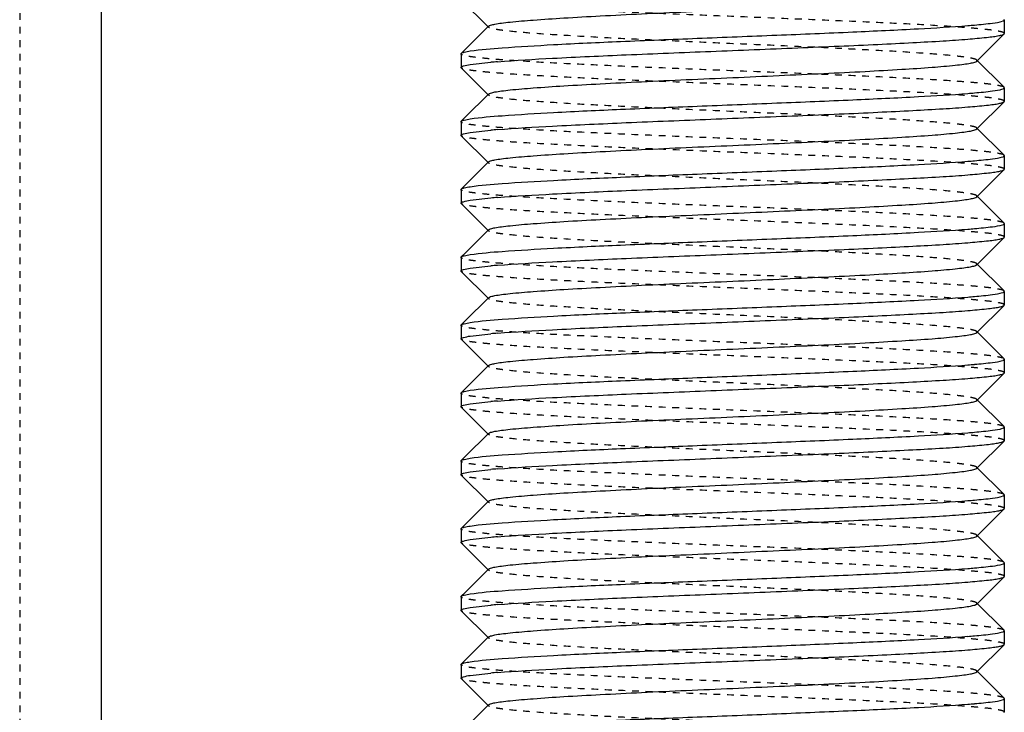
# Model space of a CAD drawing. Header units: millimetres. Extents: x -24622 to 2009, y -1603 to 2074.
# Tile 19 of 256: x -2089 to -2074, y 1069 to 1079. Entities that reach past the tile are written whole.
import ezdxf

# ---------------------------------------------------------------- set-up
doc = ezdxf.new("R2010")
doc.units = ezdxf.units.MM
doc.linetypes.add('HIDDEN', pattern=[0.2, 0.1, -0.1])
doc.layers.add('02___PRT_ALL_AXES', color=7, linetype='Continuous')
doc.layers.add('DEFAULT_2', color=8, linetype='HIDDEN')

msp = doc.modelspace()

# ---------------------------------------------------------------- linework, layer by layer
at = {"color": 7, "linetype": 'Continuous'}
for p, q in [((-2087.322, 1119.142), (-2087.322, 1062.209)), ((-2082.019, 1079.603), (-2081.619, 1079.202)), ((-2074.022, 1079.309), (-2074.022, 1079.109)), ((-2081.619, 1079.216), (-2081.961, 1078.874)), ((-2074.426, 1078.702), (-2074.025, 1079.103)), ((-2074.025, 1079.103), (-2074.022, 1079.109)), ((-2082.022, 1078.809), (-2082.019, 1078.816)), ((-2082.022, 1078.809), (-2082.022, 1078.609)), ((-2081.886, 1078.651), (-2081.582, 1078.685)), ((-2074.025, 1078.316), (-2074.426, 1078.716)), ((-2082.019, 1078.603), (-2081.619, 1078.202)), ((-2074.022, 1078.309), (-2074.022, 1078.109)), ((-2081.619, 1078.216), (-2081.961, 1077.874)), ((-2074.426, 1077.702), (-2074.025, 1078.103)), ((-2074.025, 1078.103), (-2074.022, 1078.109)), ((-2082.022, 1077.809), (-2082.019, 1077.816)), ((-2082.022, 1077.809), (-2082.022, 1077.609)), ((-2081.886, 1077.651), (-2081.582, 1077.685)), ((-2074.025, 1077.316), (-2074.426, 1077.716)), ((-2082.019, 1077.603), (-2081.619, 1077.202)), ((-2081.619, 1077.216), (-2081.961, 1076.874)), ((-2074.022, 1077.309), (-2074.022, 1077.109)), ((-2074.426, 1076.702), (-2074.025, 1077.103)), ((-2074.025, 1077.103), (-2074.022, 1077.109)), ((-2082.022, 1076.809), (-2082.019, 1076.816)), ((-2082.022, 1076.809), (-2082.022, 1076.609)), ((-2081.886, 1076.651), (-2081.582, 1076.685)), ((-2074.025, 1076.316), (-2074.426, 1076.716)), ((-2082.019, 1076.603), (-2081.619, 1076.202)), ((-2081.619, 1076.216), (-2081.961, 1075.874)), ((-2074.426, 1075.702), (-2074.025, 1076.103)), ((-2074.025, 1076.103), (-2074.022, 1076.109)), ((-2082.022, 1075.809), (-2082.019, 1075.816)), ((-2082.022, 1075.809), (-2082.022, 1075.609)), ((-2081.886, 1075.651), (-2081.582, 1075.685)), ((-2074.025, 1075.316), (-2074.426, 1075.716)), ((-2082.019, 1075.603), (-2081.619, 1075.202)), ((-2081.619, 1075.216), (-2081.961, 1074.874)), ((-2074.022, 1075.309), (-2074.022, 1075.109)), ((-2074.426, 1074.702), (-2074.025, 1075.103)), ((-2074.025, 1075.103), (-2074.022, 1075.109)), ((-2082.022, 1074.809), (-2082.019, 1074.816)), ((-2082.022, 1074.809), (-2082.022, 1074.609)), ((-2082.019, 1074.603), (-2081.619, 1074.202)), ((-2081.886, 1074.651), (-2081.582, 1074.685)), ((-2074.025, 1074.316), (-2074.426, 1074.716)), ((-2074.022, 1074.309), (-2074.022, 1074.109)), ((-2081.619, 1074.216), (-2081.961, 1073.874)), ((-2074.426, 1073.702), (-2074.025, 1074.103)), ((-2074.025, 1074.103), (-2074.022, 1074.109)), ((-2082.022, 1073.809), (-2082.019, 1073.816)), ((-2082.022, 1073.809), (-2082.022, 1073.609)), ((-2082.019, 1073.603), (-2081.619, 1073.202)), ((-2081.886, 1073.651), (-2081.582, 1073.685)), ((-2074.025, 1073.316), (-2074.426, 1073.716)), ((-2074.022, 1073.309), (-2074.022, 1073.109)), ((-2081.619, 1073.216), (-2081.961, 1072.874)), ((-2074.426, 1072.702), (-2074.025, 1073.103)), ((-2074.025, 1073.103), (-2074.022, 1073.109)), ((-2082.022, 1072.809), (-2082.019, 1072.816)), ((-2082.022, 1072.809), (-2082.022, 1072.609)), ((-2074.025, 1072.316), (-2074.426, 1072.716)), ((-2082.019, 1072.603), (-2081.619, 1072.202)), ((-2081.886, 1072.651), (-2081.582, 1072.685)), ((-2074.022, 1072.309), (-2074.022, 1072.109)), ((-2081.619, 1072.216), (-2081.961, 1071.874)), ((-2074.426, 1071.702), (-2074.025, 1072.103)), ((-2074.025, 1072.103), (-2074.022, 1072.109)), ((-2082.022, 1071.809), (-2082.019, 1071.816)), ((-2082.022, 1071.809), (-2082.022, 1071.609)), ((-2074.025, 1071.316), (-2074.426, 1071.716)), ((-2082.019, 1071.603), (-2081.619, 1071.202)), ((-2081.886, 1071.651), (-2081.582, 1071.685)), ((-2074.022, 1071.309), (-2074.022, 1071.109)), ((-2081.619, 1071.216), (-2081.961, 1070.874)), ((-2074.426, 1070.702), (-2074.025, 1071.103)), ((-2074.025, 1071.103), (-2074.022, 1071.109)), ((-2082.022, 1070.809), (-2082.019, 1070.816)), ((-2082.022, 1070.809), (-2082.022, 1070.609)), ((-2081.886, 1070.651), (-2081.582, 1070.685)), ((-2074.025, 1070.316), (-2074.426, 1070.716)), ((-2082.019, 1070.603), (-2081.619, 1070.202)), ((-2074.022, 1070.309), (-2074.022, 1070.109)), ((-2081.619, 1070.216), (-2081.961, 1069.874)), ((-2074.426, 1069.702), (-2074.025, 1070.103)), ((-2074.025, 1070.103), (-2074.022, 1070.109)), ((-2082.022, 1069.809), (-2082.019, 1069.816)), ((-2082.022, 1069.809), (-2082.022, 1069.609)), ((-2081.886, 1069.651), (-2081.582, 1069.685)), ((-2074.025, 1069.316), (-2074.426, 1069.716)), ((-2082.019, 1069.603), (-2081.619, 1069.202)), ((-2074.022, 1069.309), (-2074.022, 1069.109)), ((-2081.619, 1069.216), (-2081.961, 1068.874)), ((-2074.025, 1069.103), (-2074.022, 1069.109))]:
    msp.add_line(p, q, dxfattribs=at)
for centre, start, end in [((-2075.553, 1091.766), 274.5382, 274.9763), ((-2080.491, 1066.152), 94.5382, 94.9763), ((-2075.553, 1090.766), 274.5382, 274.9763), ((-2080.491, 1065.152), 94.5382, 94.9763), ((-2075.553, 1089.766), 274.5382, 274.9763), ((-2080.491, 1064.152), 94.5382, 94.9763), ((-2075.553, 1088.766), 274.5382, 274.9763), ((-2080.491, 1063.152), 94.5382, 94.9763), ((-2075.553, 1087.766), 274.5382, 274.9763), ((-2080.491, 1062.152), 94.5382, 94.9763), ((-2075.553, 1086.766), 274.5382, 274.9763), ((-2080.491, 1061.152), 94.5382, 94.9763), ((-2075.553, 1085.766), 274.5382, 274.9763), ((-2080.491, 1060.152), 94.5382, 94.9763), ((-2075.553, 1084.766), 274.5382, 274.9763), ((-2080.491, 1059.152), 94.5382, 94.9763), ((-2075.553, 1083.766), 274.5382, 274.9763), ((-2080.491, 1058.152), 94.5382, 94.9763), ((-2075.553, 1082.766), 274.5382, 274.9763), ((-2080.491, 1057.152), 94.5382, 94.9763), ((-2075.553, 1081.766), 274.5382, 274.9763)]:
    msp.add_arc(centre, 12.58, start, end, dxfattribs=at)
for points, start_tangent, end_tangent in [([(-2081.619, 1079.216), (-2081.587, 1079.232), (-2081.523, 1079.247), (-2081.427, 1079.262), (-2081.301, 1079.277), (-2080.959, 1079.307), (-2080.511, 1079.338), (-2079.972, 1079.368), (-2079.363, 1079.399), (-2078.705, 1079.429), (-2078.022, 1079.459), (-2077.339, 1079.49), (-2076.681, 1079.52), (-2076.072, 1079.55), (-2075.533, 1079.581), (-2075.085, 1079.611), (-2074.744, 1079.642), (-2074.617, 1079.657), (-2074.521, 1079.672), (-2074.457, 1079.687), (-2074.426, 1079.702)], (0.70836, 0.705852), (0.705527, 0.708683)), ([(-2074.462, 1079.234), (-2074.195, 1079.262), (-2074.049, 1079.291)], (0.996214, 0.086932), (0.946025, 0.324093)), ([(-2074.045, 1079.292), (-2074.035, 1079.296), (-2074.022, 1079.309)], (0.937552, 0.347846), (0, 1)), ([(-2081.886, 1078.851), (-2081.419, 1078.898), (-2080.659, 1078.945), (-2079.673, 1078.992), (-2078.544, 1079.038), (-2077.371, 1079.085), (-2076.253, 1079.132), (-2075.288, 1079.179), (-2074.558, 1079.226)], (0.988371, 0.152064), (0.99685, 0.079313)), ([(-2081.486, 1078.693), (-2080.674, 1078.744), (-2079.59, 1078.795), (-2078.343, 1078.846), (-2077.064, 1078.898), (-2076.453, 1078.923), (-2075.883, 1078.949), (-2075.369, 1078.975), (-2074.923, 1079), (-2074.557, 1079.026), (-2074.282, 1079.052), (-2074.18, 1079.064), (-2074.103, 1079.077), (-2074.051, 1079.09), (-2074.025, 1079.103)], (0.99685, 0.079313), (0.709307, 0.7049)), ([(-2082.019, 1078.816), (-2081.977, 1078.833), (-2081.886, 1078.851)], (0.709306, 0.704901), (0.988371, 0.152064)), ([(-2081.619, 1078.216), (-2081.587, 1078.231), (-2081.523, 1078.247), (-2081.427, 1078.262), (-2081.3, 1078.277), (-2080.959, 1078.307), (-2080.511, 1078.338), (-2079.972, 1078.368), (-2079.363, 1078.399), (-2078.705, 1078.429), (-2078.022, 1078.459), (-2077.339, 1078.49), (-2076.681, 1078.52), (-2076.072, 1078.55), (-2075.533, 1078.581), (-2075.085, 1078.611), (-2074.744, 1078.642), (-2074.617, 1078.657), (-2074.521, 1078.672), (-2074.457, 1078.687), (-2074.426, 1078.702)], (0.710043, 0.704159), (0.705527, 0.708683)), ([(-2082.022, 1078.609), (-2082.014, 1078.62), (-2081.988, 1078.63), (-2081.886, 1078.651)], (0, 1), (0.988371, 0.152064)), ([(-2081.886, 1077.851), (-2081.419, 1077.898), (-2080.659, 1077.945), (-2079.673, 1077.992), (-2078.544, 1078.038), (-2077.371, 1078.085), (-2076.253, 1078.132), (-2075.288, 1078.179), (-2074.558, 1078.226)], (0.988371, 0.152064), (0.99685, 0.079313)), ([(-2074.462, 1078.234), (-2074.195, 1078.262), (-2074.049, 1078.291)], (0.996214, 0.086932), (0.946025, 0.324093)), ([(-2074.045, 1078.292), (-2074.035, 1078.296), (-2074.022, 1078.309)], (0.937552, 0.347846), (0, 1)), ([(-2081.486, 1077.693), (-2080.674, 1077.744), (-2079.59, 1077.795), (-2078.343, 1077.846), (-2077.064, 1077.898), (-2076.453, 1077.923), (-2075.883, 1077.949), (-2075.369, 1077.975), (-2074.923, 1078), (-2074.557, 1078.026), (-2074.282, 1078.052), (-2074.18, 1078.064), (-2074.103, 1078.077), (-2074.051, 1078.09), (-2074.025, 1078.103)], (0.99685, 0.079313), (0.709307, 0.7049)), ([(-2082.019, 1077.816), (-2081.977, 1077.833), (-2081.886, 1077.851)], (0.709306, 0.704901), (0.988371, 0.152064)), ([(-2082.022, 1077.609), (-2082.014, 1077.62), (-2081.988, 1077.63), (-2081.886, 1077.651)], (0, 1), (0.988371, 0.152064)), ([(-2081.619, 1077.216), (-2081.587, 1077.232), (-2081.523, 1077.247), (-2081.427, 1077.262), (-2081.301, 1077.277), (-2080.959, 1077.307), (-2080.511, 1077.338), (-2079.972, 1077.368), (-2079.363, 1077.399), (-2078.705, 1077.429), (-2078.022, 1077.459), (-2077.339, 1077.49), (-2076.681, 1077.52), (-2076.072, 1077.55), (-2075.533, 1077.581), (-2075.085, 1077.611), (-2074.744, 1077.642), (-2074.617, 1077.657), (-2074.521, 1077.672), (-2074.457, 1077.687), (-2074.426, 1077.702)], (0.70836, 0.705852), (0.705527, 0.708683)), ([(-2081.886, 1076.851), (-2081.419, 1076.898), (-2080.659, 1076.945), (-2079.673, 1076.992), (-2078.544, 1077.038), (-2077.371, 1077.085), (-2076.253, 1077.132), (-2075.288, 1077.179), (-2074.558, 1077.226)], (0.988371, 0.152064), (0.99685, 0.079313)), ([(-2074.462, 1077.234), (-2074.195, 1077.262), (-2074.049, 1077.291)], (0.996214, 0.086932), (0.946025, 0.324093)), ([(-2074.045, 1077.292), (-2074.035, 1077.296), (-2074.022, 1077.309)], (0.937552, 0.347846), (0, 1)), ([(-2081.486, 1076.693), (-2080.674, 1076.744), (-2079.59, 1076.795), (-2078.343, 1076.846), (-2077.064, 1076.898), (-2076.453, 1076.923), (-2075.883, 1076.949), (-2075.369, 1076.975), (-2074.923, 1077), (-2074.557, 1077.026), (-2074.282, 1077.052), (-2074.18, 1077.064), (-2074.103, 1077.077), (-2074.051, 1077.09), (-2074.025, 1077.103)], (0.99685, 0.079313), (0.709307, 0.7049)), ([(-2082.019, 1076.816), (-2081.977, 1076.833), (-2081.886, 1076.851)], (0.709306, 0.704901), (0.988371, 0.152064)), ([(-2082.022, 1076.609), (-2082.014, 1076.62), (-2081.988, 1076.63), (-2081.886, 1076.651)], (0, 1), (0.988371, 0.152064)), ([(-2081.619, 1076.216), (-2081.587, 1076.232), (-2081.523, 1076.247), (-2081.427, 1076.262), (-2081.301, 1076.277), (-2080.959, 1076.307), (-2080.511, 1076.338), (-2079.972, 1076.368), (-2079.363, 1076.399), (-2078.705, 1076.429), (-2078.022, 1076.459), (-2077.339, 1076.49), (-2076.681, 1076.52), (-2076.072, 1076.55), (-2075.533, 1076.581), (-2075.085, 1076.611), (-2074.744, 1076.642), (-2074.617, 1076.657), (-2074.521, 1076.672), (-2074.457, 1076.687), (-2074.426, 1076.702)], (0.70836, 0.705852), (0.705527, 0.708683)), ([(-2081.886, 1075.851), (-2081.419, 1075.898), (-2080.659, 1075.945), (-2079.673, 1075.992), (-2078.544, 1076.038), (-2077.371, 1076.085), (-2076.253, 1076.132), (-2075.288, 1076.179), (-2074.558, 1076.226)], (0.988371, 0.152064), (0.99685, 0.079313)), ([(-2074.462, 1076.234), (-2074.195, 1076.262), (-2074.049, 1076.291)], (0.996214, 0.086932), (0.946025, 0.324093)), ([(-2074.045, 1076.292), (-2074.035, 1076.296), (-2074.022, 1076.309)], (0.937552, 0.347846), (0, 1)), ([(-2081.486, 1075.693), (-2080.674, 1075.744), (-2079.59, 1075.795), (-2078.343, 1075.846), (-2077.064, 1075.898), (-2076.453, 1075.923), (-2075.883, 1075.949), (-2075.369, 1075.975), (-2074.923, 1076), (-2074.557, 1076.026), (-2074.282, 1076.052), (-2074.18, 1076.064), (-2074.103, 1076.077), (-2074.051, 1076.09), (-2074.025, 1076.103)], (0.99685, 0.079313), (0.709307, 0.7049)), ([(-2082.019, 1075.816), (-2081.977, 1075.833), (-2081.886, 1075.851)], (0.709306, 0.704901), (0.988371, 0.152064)), ([(-2082.022, 1075.609), (-2082.014, 1075.62), (-2081.988, 1075.63), (-2081.886, 1075.651)], (0, 1), (0.988371, 0.152064)), ([(-2081.619, 1075.216), (-2081.587, 1075.232), (-2081.523, 1075.247), (-2081.427, 1075.262), (-2081.301, 1075.277), (-2080.959, 1075.307), (-2080.511, 1075.338), (-2079.972, 1075.368), (-2079.363, 1075.399), (-2078.705, 1075.429), (-2078.022, 1075.459), (-2077.339, 1075.49), (-2076.681, 1075.52), (-2076.072, 1075.55), (-2075.533, 1075.581), (-2075.085, 1075.611), (-2074.744, 1075.642), (-2074.617, 1075.657), (-2074.521, 1075.672), (-2074.457, 1075.687), (-2074.426, 1075.702)], (0.70836, 0.705852), (0.705527, 0.708683)), ([(-2081.886, 1074.851), (-2081.419, 1074.898), (-2080.659, 1074.945), (-2079.673, 1074.992), (-2078.544, 1075.038), (-2077.371, 1075.085), (-2076.253, 1075.132), (-2075.288, 1075.179), (-2074.558, 1075.226)], (0.988371, 0.152064), (0.99685, 0.079313)), ([(-2074.462, 1075.234), (-2074.195, 1075.262), (-2074.049, 1075.291)], (0.996214, 0.086932), (0.946025, 0.324093)), ([(-2074.045, 1075.292), (-2074.035, 1075.296), (-2074.022, 1075.309)], (0.937552, 0.347846), (0, 1)), ([(-2081.486, 1074.693), (-2080.674, 1074.744), (-2079.59, 1074.795), (-2078.343, 1074.846), (-2077.064, 1074.898), (-2076.453, 1074.923), (-2075.883, 1074.949), (-2075.369, 1074.975), (-2074.923, 1075), (-2074.557, 1075.026), (-2074.282, 1075.052), (-2074.18, 1075.064), (-2074.103, 1075.077), (-2074.051, 1075.09), (-2074.025, 1075.103)], (0.99685, 0.079313), (0.709307, 0.7049)), ([(-2082.019, 1074.816), (-2081.977, 1074.833), (-2081.886, 1074.851)], (0.709306, 0.704901), (0.988371, 0.152064)), ([(-2082.022, 1074.609), (-2082.014, 1074.62), (-2081.988, 1074.63), (-2081.886, 1074.651)], (0, 1), (0.988371, 0.152064)), ([(-2081.619, 1074.216), (-2081.587, 1074.231), (-2081.523, 1074.247), (-2081.427, 1074.262), (-2081.3, 1074.277), (-2080.959, 1074.307), (-2080.511, 1074.338), (-2079.972, 1074.368), (-2079.363, 1074.399), (-2078.705, 1074.429), (-2078.022, 1074.459), (-2077.339, 1074.49), (-2076.681, 1074.52), (-2076.072, 1074.55), (-2075.533, 1074.581), (-2075.085, 1074.611), (-2074.744, 1074.642), (-2074.617, 1074.657), (-2074.521, 1074.672), (-2074.457, 1074.687), (-2074.426, 1074.702)], (0.710043, 0.704159), (0.705527, 0.708683)), ([(-2074.045, 1074.292), (-2074.035, 1074.296), (-2074.022, 1074.309)], (0.937552, 0.347846), (0, 1)), ([(-2081.886, 1073.851), (-2081.419, 1073.898), (-2080.659, 1073.945), (-2079.673, 1073.992), (-2078.544, 1074.038), (-2077.371, 1074.085), (-2076.253, 1074.132), (-2075.288, 1074.179), (-2074.558, 1074.226)], (0.988371, 0.152064), (0.99685, 0.079313)), ([(-2074.462, 1074.234), (-2074.195, 1074.262), (-2074.049, 1074.291)], (0.996214, 0.086932), (0.946025, 0.324093)), ([(-2081.486, 1073.693), (-2080.674, 1073.744), (-2079.59, 1073.795), (-2078.343, 1073.846), (-2077.064, 1073.898), (-2076.453, 1073.923), (-2075.883, 1073.949), (-2075.369, 1073.975), (-2074.923, 1074), (-2074.557, 1074.026), (-2074.282, 1074.052), (-2074.18, 1074.064), (-2074.103, 1074.077), (-2074.051, 1074.09), (-2074.025, 1074.103)], (0.99685, 0.079313), (0.709307, 0.7049)), ([(-2082.019, 1073.816), (-2081.977, 1073.833), (-2081.886, 1073.851)], (0.709306, 0.704901), (0.988371, 0.152064)), ([(-2082.022, 1073.609), (-2082.014, 1073.62), (-2081.988, 1073.63), (-2081.886, 1073.651)], (0, 1), (0.988371, 0.152064)), ([(-2081.619, 1073.216), (-2081.587, 1073.232), (-2081.523, 1073.247), (-2081.427, 1073.262), (-2081.301, 1073.277), (-2080.959, 1073.307), (-2080.511, 1073.338), (-2079.972, 1073.368), (-2079.363, 1073.399), (-2078.705, 1073.429), (-2078.022, 1073.459), (-2077.339, 1073.49), (-2076.681, 1073.52), (-2076.072, 1073.55), (-2075.533, 1073.581), (-2075.085, 1073.611), (-2074.744, 1073.642), (-2074.617, 1073.657), (-2074.521, 1073.672), (-2074.457, 1073.687), (-2074.426, 1073.702)], (0.70836, 0.705852), (0.705527, 0.708683)), ([(-2074.462, 1073.234), (-2074.195, 1073.262), (-2074.049, 1073.291)], (0.996214, 0.086932), (0.946025, 0.324093)), ([(-2074.045, 1073.292), (-2074.035, 1073.296), (-2074.022, 1073.309)], (0.937552, 0.347846), (0, 1)), ([(-2081.886, 1072.851), (-2081.419, 1072.898), (-2080.659, 1072.945), (-2079.673, 1072.992), (-2078.544, 1073.038), (-2077.371, 1073.085), (-2076.253, 1073.132), (-2075.288, 1073.179), (-2074.558, 1073.226)], (0.988371, 0.152064), (0.99685, 0.079313)), ([(-2081.486, 1072.693), (-2080.674, 1072.744), (-2079.59, 1072.795), (-2078.343, 1072.846), (-2077.064, 1072.898), (-2076.453, 1072.923), (-2075.883, 1072.949), (-2075.369, 1072.975), (-2074.923, 1073), (-2074.557, 1073.026), (-2074.282, 1073.052), (-2074.18, 1073.064), (-2074.103, 1073.077), (-2074.051, 1073.09), (-2074.025, 1073.103)], (0.99685, 0.079313), (0.709307, 0.7049)), ([(-2082.019, 1072.816), (-2081.977, 1072.833), (-2081.886, 1072.851)], (0.709306, 0.704901), (0.988371, 0.152064)), ([(-2082.022, 1072.609), (-2082.014, 1072.62), (-2081.988, 1072.63), (-2081.886, 1072.651)], (0, 1), (0.988371, 0.152064)), ([(-2081.619, 1072.216), (-2081.587, 1072.232), (-2081.523, 1072.247), (-2081.427, 1072.262), (-2081.301, 1072.277), (-2080.959, 1072.307), (-2080.511, 1072.338), (-2079.972, 1072.368), (-2079.363, 1072.399), (-2078.705, 1072.429), (-2078.022, 1072.459), (-2077.339, 1072.49), (-2076.681, 1072.52), (-2076.072, 1072.55), (-2075.533, 1072.581), (-2075.085, 1072.611), (-2074.744, 1072.642), (-2074.617, 1072.657), (-2074.521, 1072.672), (-2074.457, 1072.687), (-2074.426, 1072.702)], (0.70836, 0.705852), (0.705527, 0.708683)), ([(-2074.462, 1072.234), (-2074.195, 1072.262), (-2074.049, 1072.291)], (0.996214, 0.086932), (0.946025, 0.324093)), ([(-2074.045, 1072.292), (-2074.035, 1072.296), (-2074.022, 1072.309)], (0.937552, 0.347846), (0, 1)), ([(-2081.886, 1071.851), (-2081.419, 1071.898), (-2080.659, 1071.945), (-2079.673, 1071.992), (-2078.544, 1072.038), (-2077.371, 1072.085), (-2076.253, 1072.132), (-2075.288, 1072.179), (-2074.558, 1072.226)], (0.988371, 0.152064), (0.99685, 0.079313)), ([(-2081.486, 1071.693), (-2080.674, 1071.744), (-2079.59, 1071.795), (-2078.343, 1071.846), (-2077.064, 1071.898), (-2076.453, 1071.923), (-2075.883, 1071.949), (-2075.369, 1071.975), (-2074.923, 1072), (-2074.557, 1072.026), (-2074.282, 1072.052), (-2074.18, 1072.064), (-2074.103, 1072.077), (-2074.051, 1072.09), (-2074.025, 1072.103)], (0.99685, 0.079313), (0.709307, 0.7049)), ([(-2082.019, 1071.816), (-2081.977, 1071.833), (-2081.886, 1071.851)], (0.709306, 0.704901), (0.988371, 0.152064)), ([(-2081.619, 1071.216), (-2081.587, 1071.232), (-2081.523, 1071.247), (-2081.427, 1071.262), (-2081.301, 1071.277), (-2080.959, 1071.307), (-2080.511, 1071.338), (-2079.972, 1071.368), (-2079.363, 1071.399), (-2078.705, 1071.429), (-2078.022, 1071.459), (-2077.339, 1071.49), (-2076.681, 1071.52), (-2076.072, 1071.55), (-2075.533, 1071.581), (-2075.085, 1071.611), (-2074.744, 1071.642), (-2074.617, 1071.657), (-2074.521, 1071.672), (-2074.457, 1071.687), (-2074.426, 1071.702)], (0.70836, 0.705852), (0.705527, 0.708683)), ([(-2082.022, 1071.609), (-2082.014, 1071.62), (-2081.988, 1071.63), (-2081.886, 1071.651)], (0, 1), (0.988371, 0.152064)), ([(-2074.462, 1071.234), (-2074.195, 1071.262), (-2074.049, 1071.291)], (0.996214, 0.086932), (0.946025, 0.324093)), ([(-2074.045, 1071.292), (-2074.035, 1071.296), (-2074.022, 1071.309)], (0.937552, 0.347846), (0, 1)), ([(-2081.886, 1070.851), (-2081.419, 1070.898), (-2080.659, 1070.945), (-2079.673, 1070.992), (-2078.544, 1071.038), (-2077.371, 1071.085), (-2076.253, 1071.132), (-2075.288, 1071.179), (-2074.558, 1071.226)], (0.988371, 0.152064), (0.99685, 0.079313)), ([(-2081.486, 1070.693), (-2080.674, 1070.744), (-2079.59, 1070.795), (-2078.343, 1070.846), (-2077.064, 1070.898), (-2076.453, 1070.923), (-2075.883, 1070.949), (-2075.369, 1070.975), (-2074.923, 1071), (-2074.557, 1071.026), (-2074.282, 1071.052), (-2074.18, 1071.064), (-2074.103, 1071.077), (-2074.051, 1071.09), (-2074.025, 1071.103)], (0.99685, 0.079313), (0.709307, 0.7049)), ([(-2082.019, 1070.816), (-2081.977, 1070.833), (-2081.886, 1070.851)], (0.709306, 0.704901), (0.988371, 0.152064)), ([(-2081.619, 1070.216), (-2081.587, 1070.231), (-2081.523, 1070.247), (-2081.427, 1070.262), (-2081.3, 1070.277), (-2080.959, 1070.307), (-2080.511, 1070.338), (-2079.972, 1070.368), (-2079.363, 1070.399), (-2078.705, 1070.429), (-2078.022, 1070.459), (-2077.339, 1070.49), (-2076.681, 1070.52), (-2076.072, 1070.55), (-2075.533, 1070.581), (-2075.085, 1070.611), (-2074.744, 1070.642), (-2074.617, 1070.657), (-2074.521, 1070.672), (-2074.457, 1070.687), (-2074.426, 1070.702)], (0.710043, 0.704159), (0.705527, 0.708683)), ([(-2082.022, 1070.609), (-2082.014, 1070.62), (-2081.988, 1070.63), (-2081.886, 1070.651)], (0, 1), (0.988371, 0.152064)), ([(-2074.462, 1070.234), (-2074.195, 1070.262), (-2074.049, 1070.291)], (0.996214, 0.086932), (0.946025, 0.324093)), ([(-2074.045, 1070.292), (-2074.035, 1070.296), (-2074.022, 1070.309)], (0.937552, 0.347846), (0, 1)), ([(-2081.886, 1069.851), (-2081.419, 1069.898), (-2080.659, 1069.945), (-2079.673, 1069.992), (-2078.544, 1070.038), (-2077.371, 1070.085), (-2076.253, 1070.132), (-2075.288, 1070.179), (-2074.558, 1070.226)], (0.988371, 0.152064), (0.99685, 0.079313)), ([(-2081.486, 1069.693), (-2080.674, 1069.744), (-2079.59, 1069.795), (-2078.343, 1069.846), (-2077.064, 1069.898), (-2076.453, 1069.923), (-2075.883, 1069.949), (-2075.369, 1069.975), (-2074.923, 1070), (-2074.557, 1070.026), (-2074.282, 1070.052), (-2074.18, 1070.064), (-2074.103, 1070.077), (-2074.051, 1070.09), (-2074.025, 1070.103)], (0.99685, 0.079313), (0.709307, 0.7049)), ([(-2082.019, 1069.816), (-2081.977, 1069.833), (-2081.886, 1069.851)], (0.709306, 0.704901), (0.988371, 0.152064)), ([(-2081.619, 1069.216), (-2081.587, 1069.232), (-2081.523, 1069.247), (-2081.427, 1069.262), (-2081.301, 1069.277), (-2080.959, 1069.307), (-2080.511, 1069.338), (-2079.972, 1069.368), (-2079.363, 1069.399), (-2078.705, 1069.429), (-2078.022, 1069.459), (-2077.339, 1069.49), (-2076.681, 1069.52), (-2076.072, 1069.55), (-2075.533, 1069.581), (-2075.085, 1069.611), (-2074.744, 1069.642), (-2074.617, 1069.657), (-2074.521, 1069.672), (-2074.457, 1069.687), (-2074.426, 1069.702)], (0.70836, 0.705852), (0.705527, 0.708683)), ([(-2082.022, 1069.609), (-2082.014, 1069.62), (-2081.988, 1069.63), (-2081.886, 1069.651)], (0, 1), (0.988371, 0.152064)), ([(-2074.462, 1069.234), (-2074.195, 1069.262), (-2074.049, 1069.291)], (0.996214, 0.086932), (0.946025, 0.324093)), ([(-2074.045, 1069.292), (-2074.035, 1069.296), (-2074.022, 1069.309)], (0.937552, 0.347846), (0, 1)), ([(-2081.886, 1068.851), (-2081.419, 1068.898), (-2080.659, 1068.945), (-2079.673, 1068.992), (-2078.544, 1069.038), (-2077.371, 1069.085), (-2076.253, 1069.132), (-2075.288, 1069.179), (-2074.558, 1069.226)], (0.988371, 0.152064), (0.99685, 0.079313))]:
    msp.add_spline(points, degree=3, dxfattribs=dict(at, start_tangent=start_tangent, end_tangent=end_tangent))
at = {"layer": '02___PRT_ALL_AXES', "color": 7, "linetype": 'Continuous'}
for p, q in [((-2074.022, 1079.309), (-2074.022, 1079.109)), ((-2082.022, 1078.809), (-2082.022, 1078.609)), ((-2074.022, 1078.309), (-2074.022, 1078.109)), ((-2082.022, 1077.809), (-2082.022, 1077.609)), ((-2074.022, 1077.309), (-2074.022, 1077.109)), ((-2082.022, 1076.809), (-2082.022, 1076.609)), ((-2074.022, 1076.309), (-2074.022, 1076.109)), ((-2082.022, 1075.809), (-2082.022, 1075.609)), ((-2074.022, 1075.309), (-2074.022, 1075.109)), ((-2082.022, 1074.809), (-2082.022, 1074.609)), ((-2074.022, 1074.309), (-2074.022, 1074.109)), ((-2082.022, 1073.809), (-2082.022, 1073.609)), ((-2074.022, 1073.309), (-2074.022, 1073.109)), ((-2082.022, 1072.809), (-2082.022, 1072.609)), ((-2074.022, 1072.309), (-2074.022, 1072.109)), ((-2082.022, 1071.809), (-2082.022, 1071.609)), ((-2074.022, 1071.309), (-2074.022, 1071.109)), ((-2082.022, 1070.809), (-2082.022, 1070.609)), ((-2074.022, 1070.309), (-2074.022, 1070.109)), ((-2082.022, 1069.809), (-2082.022, 1069.609)), ((-2074.022, 1069.309), (-2074.022, 1069.109))]:
    msp.add_line(p, q, dxfattribs=at)
at = {"layer": 'DEFAULT_2', "color": 8, "linetype": 'HIDDEN'}
for p, q in [((-2088.522, 1135.209), (-2088.522, 992.551)), ((-2074.022, 1079.309), (-2074.025, 1079.316)), ((-2081.961, 1078.874), (-2082.019, 1078.816)), ((-2074.426, 1078.702), (-2074.426, 1078.716)), ((-2082.019, 1078.603), (-2082.022, 1078.609)), ((-2074.022, 1078.309), (-2074.025, 1078.316)), ((-2081.622, 1078.209), (-2081.619, 1078.216)), ((-2081.619, 1078.202), (-2081.622, 1078.209)), ((-2081.961, 1077.874), (-2082.019, 1077.816)), ((-2074.426, 1077.702), (-2074.426, 1077.716)), ((-2082.019, 1077.603), (-2082.022, 1077.609)), ((-2074.022, 1077.309), (-2074.025, 1077.316)), ((-2081.961, 1076.874), (-2082.019, 1076.816)), ((-2074.426, 1076.702), (-2074.426, 1076.716)), ((-2082.019, 1076.603), (-2082.022, 1076.609)), ((-2074.022, 1076.309), (-2074.025, 1076.316)), ((-2081.961, 1075.874), (-2082.019, 1075.816)), ((-2074.426, 1075.702), (-2074.426, 1075.716)), ((-2082.019, 1075.603), (-2082.022, 1075.609)), ((-2074.022, 1075.309), (-2074.025, 1075.316)), ((-2081.961, 1074.874), (-2082.019, 1074.816)), ((-2082.019, 1074.603), (-2082.022, 1074.609)), ((-2074.426, 1074.702), (-2074.426, 1074.716)), ((-2074.022, 1074.309), (-2074.025, 1074.316)), ((-2081.622, 1074.209), (-2081.619, 1074.216)), ((-2081.619, 1074.202), (-2081.622, 1074.209)), ((-2081.961, 1073.874), (-2082.019, 1073.816)), ((-2082.019, 1073.603), (-2082.022, 1073.609)), ((-2074.426, 1073.702), (-2074.426, 1073.716)), ((-2074.022, 1073.309), (-2074.025, 1073.316)), ((-2081.961, 1072.874), (-2082.019, 1072.816)), ((-2074.426, 1072.702), (-2074.426, 1072.716)), ((-2082.019, 1072.603), (-2082.022, 1072.609)), ((-2074.022, 1072.309), (-2074.025, 1072.316)), ((-2081.961, 1071.874), (-2082.019, 1071.816)), ((-2074.426, 1071.702), (-2074.426, 1071.716)), ((-2082.019, 1071.603), (-2082.022, 1071.609)), ((-2074.022, 1071.309), (-2074.025, 1071.316)), ((-2081.961, 1070.874), (-2082.019, 1070.816)), ((-2074.426, 1070.702), (-2074.426, 1070.716)), ((-2082.019, 1070.603), (-2082.022, 1070.609)), ((-2074.022, 1070.309), (-2074.025, 1070.316)), ((-2081.622, 1070.209), (-2081.619, 1070.216)), ((-2081.619, 1070.202), (-2081.622, 1070.209)), ((-2081.961, 1069.874), (-2082.019, 1069.816)), ((-2074.426, 1069.702), (-2074.426, 1069.716)), ((-2082.019, 1069.603), (-2082.022, 1069.609)), ((-2074.022, 1069.309), (-2074.025, 1069.316))]:
    msp.add_line(p, q, dxfattribs=at)
for points, start_tangent, end_tangent in [([(-2074.022, 1079.109), (-2074.041, 1079.125), (-2074.097, 1079.14), (-2074.19, 1079.156), (-2074.319, 1079.171), (-2074.483, 1079.186), (-2074.68, 1079.202), (-2075.166, 1079.233), (-2075.759, 1079.264), (-2076.436, 1079.294), (-2077.173, 1079.325), (-2077.942, 1079.356), (-2078.714, 1079.387), (-2079.46, 1079.418), (-2080.152, 1079.449), (-2080.765, 1079.48), (-2081.274, 1079.51), (-2081.484, 1079.526), (-2081.662, 1079.541), (-2081.805, 1079.557), (-2081.913, 1079.572), (-2081.985, 1079.588), (-2082.019, 1079.603)], (0, 1), (-0.709307, 0.7049)), ([(-2081.619, 1079.202), (-2081.622, 1079.209), (-2081.619, 1079.216)], (-0.708363, 0.705849), (0.70836, 0.705852)), ([(-2074.426, 1078.716), (-2074.457, 1078.732), (-2074.521, 1078.747), (-2074.617, 1078.762), (-2074.744, 1078.777), (-2075.085, 1078.807), (-2075.533, 1078.838), (-2076.072, 1078.868), (-2076.681, 1078.899), (-2077.339, 1078.929), (-2078.022, 1078.959), (-2078.705, 1078.99), (-2079.363, 1079.02), (-2079.972, 1079.05), (-2080.511, 1079.081), (-2080.959, 1079.111), (-2081.301, 1079.142), (-2081.427, 1079.157), (-2081.523, 1079.172), (-2081.587, 1079.187), (-2081.619, 1079.202)], (-0.705524, 0.708686), (-0.708363, 0.705849)), ([(-2074.025, 1078.316), (-2074.06, 1078.331), (-2074.131, 1078.346), (-2074.239, 1078.362), (-2074.382, 1078.377), (-2074.56, 1078.393), (-2074.77, 1078.408), (-2075.279, 1078.439), (-2075.892, 1078.47), (-2076.584, 1078.501), (-2077.33, 1078.532), (-2078.102, 1078.562), (-2078.871, 1078.593), (-2079.608, 1078.624), (-2080.286, 1078.655), (-2080.879, 1078.686), (-2081.364, 1078.717), (-2081.561, 1078.732), (-2081.725, 1078.748), (-2081.854, 1078.763), (-2081.947, 1078.778), (-2082.003, 1078.794), (-2082.022, 1078.809)], (-0.709306, 0.704901), (0, 1)), ([(-2074.022, 1078.109), (-2074.041, 1078.125), (-2074.097, 1078.14), (-2074.19, 1078.156), (-2074.319, 1078.171), (-2074.483, 1078.186), (-2074.68, 1078.202), (-2075.166, 1078.233), (-2075.759, 1078.264), (-2076.436, 1078.294), (-2077.173, 1078.325), (-2077.942, 1078.356), (-2078.714, 1078.387), (-2079.46, 1078.418), (-2080.152, 1078.449), (-2080.765, 1078.48), (-2081.274, 1078.51), (-2081.484, 1078.526), (-2081.662, 1078.541), (-2081.805, 1078.557), (-2081.913, 1078.572), (-2081.985, 1078.588), (-2082.019, 1078.603)], (0, 1), (-0.709307, 0.7049)), ([(-2074.426, 1077.716), (-2074.457, 1077.732), (-2074.521, 1077.747), (-2074.617, 1077.762), (-2074.744, 1077.777), (-2075.085, 1077.807), (-2075.533, 1077.838), (-2076.072, 1077.868), (-2076.681, 1077.899), (-2077.339, 1077.929), (-2078.022, 1077.959), (-2078.705, 1077.99), (-2079.363, 1078.02), (-2079.972, 1078.05), (-2080.511, 1078.081), (-2080.959, 1078.111), (-2081.3, 1078.141), (-2081.427, 1078.157), (-2081.523, 1078.172), (-2081.587, 1078.187), (-2081.619, 1078.202)], (-0.705524, 0.708686), (-0.710046, 0.704156)), ([(-2074.025, 1077.316), (-2074.06, 1077.331), (-2074.131, 1077.346), (-2074.239, 1077.362), (-2074.382, 1077.377), (-2074.56, 1077.393), (-2074.77, 1077.408), (-2075.279, 1077.439), (-2075.892, 1077.47), (-2076.584, 1077.501), (-2077.33, 1077.532), (-2078.102, 1077.562), (-2078.871, 1077.593), (-2079.608, 1077.624), (-2080.286, 1077.655), (-2080.879, 1077.686), (-2081.364, 1077.717), (-2081.561, 1077.732), (-2081.725, 1077.748), (-2081.854, 1077.763), (-2081.947, 1077.778), (-2082.003, 1077.794), (-2082.022, 1077.809)], (-0.709306, 0.704901), (0, 1)), ([(-2074.022, 1077.109), (-2074.041, 1077.125), (-2074.097, 1077.14), (-2074.19, 1077.156), (-2074.319, 1077.171), (-2074.483, 1077.186), (-2074.68, 1077.202), (-2075.166, 1077.233), (-2075.759, 1077.264), (-2076.436, 1077.294), (-2077.173, 1077.325), (-2077.942, 1077.356), (-2078.714, 1077.387), (-2079.46, 1077.418), (-2080.152, 1077.449), (-2080.765, 1077.48), (-2081.274, 1077.51), (-2081.484, 1077.526), (-2081.662, 1077.541), (-2081.805, 1077.557), (-2081.913, 1077.572), (-2081.985, 1077.588), (-2082.019, 1077.603)], (0, 1), (-0.709307, 0.7049)), ([(-2081.619, 1077.202), (-2081.622, 1077.209), (-2081.619, 1077.216)], (-0.708363, 0.705849), (0.70836, 0.705852)), ([(-2074.426, 1076.716), (-2074.457, 1076.732), (-2074.521, 1076.747), (-2074.617, 1076.762), (-2074.744, 1076.777), (-2075.085, 1076.807), (-2075.533, 1076.838), (-2076.072, 1076.868), (-2076.681, 1076.899), (-2077.339, 1076.929), (-2078.022, 1076.959), (-2078.705, 1076.99), (-2079.363, 1077.02), (-2079.972, 1077.05), (-2080.511, 1077.081), (-2080.959, 1077.111), (-2081.301, 1077.142), (-2081.427, 1077.157), (-2081.523, 1077.172), (-2081.587, 1077.187), (-2081.619, 1077.202)], (-0.705524, 0.708686), (-0.708363, 0.705849)), ([(-2074.025, 1076.316), (-2074.06, 1076.331), (-2074.131, 1076.346), (-2074.239, 1076.362), (-2074.382, 1076.377), (-2074.56, 1076.393), (-2074.77, 1076.408), (-2075.279, 1076.439), (-2075.892, 1076.47), (-2076.584, 1076.501), (-2077.33, 1076.532), (-2078.102, 1076.562), (-2078.871, 1076.593), (-2079.608, 1076.624), (-2080.286, 1076.655), (-2080.879, 1076.686), (-2081.364, 1076.717), (-2081.561, 1076.732), (-2081.725, 1076.748), (-2081.854, 1076.763), (-2081.947, 1076.778), (-2082.003, 1076.794), (-2082.022, 1076.809)], (-0.709306, 0.704901), (0, 1)), ([(-2074.022, 1076.109), (-2074.041, 1076.125), (-2074.097, 1076.14), (-2074.19, 1076.156), (-2074.319, 1076.171), (-2074.483, 1076.186), (-2074.68, 1076.202), (-2075.166, 1076.233), (-2075.759, 1076.264), (-2076.436, 1076.294), (-2077.173, 1076.325), (-2077.942, 1076.356), (-2078.714, 1076.387), (-2079.46, 1076.418), (-2080.152, 1076.449), (-2080.765, 1076.48), (-2081.274, 1076.51), (-2081.484, 1076.526), (-2081.662, 1076.541), (-2081.805, 1076.557), (-2081.913, 1076.572), (-2081.985, 1076.588), (-2082.019, 1076.603)], (0, 1), (-0.709307, 0.7049)), ([(-2081.619, 1076.202), (-2081.622, 1076.209), (-2081.619, 1076.216)], (-0.708363, 0.705849), (0.70836, 0.705852)), ([(-2074.426, 1075.716), (-2074.457, 1075.732), (-2074.521, 1075.747), (-2074.617, 1075.762), (-2074.744, 1075.777), (-2075.085, 1075.807), (-2075.533, 1075.838), (-2076.072, 1075.868), (-2076.681, 1075.899), (-2077.339, 1075.929), (-2078.022, 1075.959), (-2078.705, 1075.99), (-2079.363, 1076.02), (-2079.972, 1076.05), (-2080.511, 1076.081), (-2080.959, 1076.111), (-2081.301, 1076.142), (-2081.427, 1076.157), (-2081.523, 1076.172), (-2081.587, 1076.187), (-2081.619, 1076.202)], (-0.705524, 0.708686), (-0.708363, 0.705849)), ([(-2074.025, 1075.316), (-2074.06, 1075.331), (-2074.131, 1075.346), (-2074.239, 1075.362), (-2074.382, 1075.377), (-2074.56, 1075.393), (-2074.77, 1075.408), (-2075.279, 1075.439), (-2075.892, 1075.47), (-2076.584, 1075.501), (-2077.33, 1075.532), (-2078.102, 1075.562), (-2078.871, 1075.593), (-2079.608, 1075.624), (-2080.286, 1075.655), (-2080.879, 1075.686), (-2081.364, 1075.717), (-2081.561, 1075.732), (-2081.725, 1075.748), (-2081.854, 1075.763), (-2081.947, 1075.778), (-2082.003, 1075.794), (-2082.022, 1075.809)], (-0.709306, 0.704901), (0, 1)), ([(-2074.022, 1075.109), (-2074.041, 1075.125), (-2074.097, 1075.14), (-2074.19, 1075.156), (-2074.319, 1075.171), (-2074.483, 1075.186), (-2074.68, 1075.202), (-2075.166, 1075.233), (-2075.759, 1075.264), (-2076.436, 1075.294), (-2077.173, 1075.325), (-2077.942, 1075.356), (-2078.714, 1075.387), (-2079.46, 1075.418), (-2080.152, 1075.449), (-2080.765, 1075.48), (-2081.274, 1075.51), (-2081.484, 1075.526), (-2081.662, 1075.541), (-2081.805, 1075.557), (-2081.913, 1075.572), (-2081.985, 1075.588), (-2082.019, 1075.603)], (0, 1), (-0.709307, 0.7049)), ([(-2081.619, 1075.202), (-2081.622, 1075.209), (-2081.619, 1075.216)], (-0.708363, 0.705849), (0.70836, 0.705852)), ([(-2074.426, 1074.716), (-2074.457, 1074.732), (-2074.521, 1074.747), (-2074.617, 1074.762), (-2074.744, 1074.777), (-2075.085, 1074.807), (-2075.533, 1074.838), (-2076.072, 1074.868), (-2076.681, 1074.899), (-2077.339, 1074.929), (-2078.022, 1074.959), (-2078.705, 1074.99), (-2079.363, 1075.02), (-2079.972, 1075.05), (-2080.511, 1075.081), (-2080.959, 1075.111), (-2081.301, 1075.142), (-2081.427, 1075.157), (-2081.523, 1075.172), (-2081.587, 1075.187), (-2081.619, 1075.202)], (-0.705524, 0.708686), (-0.708363, 0.705849)), ([(-2074.025, 1074.316), (-2074.06, 1074.331), (-2074.131, 1074.346), (-2074.239, 1074.362), (-2074.382, 1074.377), (-2074.56, 1074.393), (-2074.77, 1074.408), (-2075.279, 1074.439), (-2075.892, 1074.47), (-2076.584, 1074.501), (-2077.33, 1074.532), (-2078.102, 1074.562), (-2078.871, 1074.593), (-2079.608, 1074.624), (-2080.286, 1074.655), (-2080.879, 1074.686), (-2081.364, 1074.717), (-2081.561, 1074.732), (-2081.725, 1074.748), (-2081.854, 1074.763), (-2081.947, 1074.778), (-2082.003, 1074.794), (-2082.022, 1074.809)], (-0.709306, 0.704901), (0, 1)), ([(-2074.022, 1074.109), (-2074.041, 1074.125), (-2074.097, 1074.14), (-2074.19, 1074.156), (-2074.319, 1074.171), (-2074.483, 1074.186), (-2074.68, 1074.202), (-2075.166, 1074.233), (-2075.759, 1074.264), (-2076.436, 1074.294), (-2077.173, 1074.325), (-2077.942, 1074.356), (-2078.714, 1074.387), (-2079.46, 1074.418), (-2080.152, 1074.449), (-2080.765, 1074.48), (-2081.274, 1074.51), (-2081.484, 1074.526), (-2081.662, 1074.541), (-2081.805, 1074.557), (-2081.913, 1074.572), (-2081.985, 1074.588), (-2082.019, 1074.603)], (0, 1), (-0.709307, 0.7049)), ([(-2074.426, 1073.716), (-2074.457, 1073.732), (-2074.521, 1073.747), (-2074.617, 1073.762), (-2074.744, 1073.777), (-2075.085, 1073.807), (-2075.533, 1073.838), (-2076.072, 1073.868), (-2076.681, 1073.899), (-2077.339, 1073.929), (-2078.022, 1073.959), (-2078.705, 1073.99), (-2079.363, 1074.02), (-2079.972, 1074.05), (-2080.511, 1074.081), (-2080.959, 1074.111), (-2081.3, 1074.141), (-2081.427, 1074.157), (-2081.523, 1074.172), (-2081.587, 1074.187), (-2081.619, 1074.202)], (-0.705524, 0.708686), (-0.710046, 0.704156)), ([(-2074.025, 1073.316), (-2074.06, 1073.331), (-2074.131, 1073.346), (-2074.239, 1073.362), (-2074.382, 1073.377), (-2074.56, 1073.393), (-2074.77, 1073.408), (-2075.279, 1073.439), (-2075.892, 1073.47), (-2076.584, 1073.501), (-2077.33, 1073.532), (-2078.102, 1073.562), (-2078.871, 1073.593), (-2079.608, 1073.624), (-2080.286, 1073.655), (-2080.879, 1073.686), (-2081.364, 1073.717), (-2081.561, 1073.732), (-2081.725, 1073.748), (-2081.854, 1073.763), (-2081.947, 1073.778), (-2082.003, 1073.794), (-2082.022, 1073.809)], (-0.709306, 0.704901), (0, 1)), ([(-2074.022, 1073.109), (-2074.041, 1073.125), (-2074.097, 1073.14), (-2074.19, 1073.156), (-2074.319, 1073.171), (-2074.483, 1073.186), (-2074.68, 1073.202), (-2075.166, 1073.233), (-2075.759, 1073.264), (-2076.436, 1073.294), (-2077.173, 1073.325), (-2077.942, 1073.356), (-2078.714, 1073.387), (-2079.46, 1073.418), (-2080.152, 1073.449), (-2080.765, 1073.48), (-2081.274, 1073.51), (-2081.484, 1073.526), (-2081.662, 1073.541), (-2081.805, 1073.557), (-2081.913, 1073.572), (-2081.985, 1073.588), (-2082.019, 1073.603)], (0, 1), (-0.709307, 0.7049)), ([(-2081.619, 1073.202), (-2081.622, 1073.209), (-2081.619, 1073.216)], (-0.708363, 0.705849), (0.70836, 0.705852)), ([(-2074.426, 1072.716), (-2074.457, 1072.732), (-2074.521, 1072.747), (-2074.617, 1072.762), (-2074.744, 1072.777), (-2075.085, 1072.807), (-2075.533, 1072.838), (-2076.072, 1072.868), (-2076.681, 1072.899), (-2077.339, 1072.929), (-2078.022, 1072.959), (-2078.705, 1072.99), (-2079.363, 1073.02), (-2079.972, 1073.05), (-2080.511, 1073.081), (-2080.959, 1073.111), (-2081.301, 1073.142), (-2081.427, 1073.157), (-2081.523, 1073.172), (-2081.587, 1073.187), (-2081.619, 1073.202)], (-0.705524, 0.708686), (-0.708363, 0.705849)), ([(-2074.025, 1072.316), (-2074.06, 1072.331), (-2074.131, 1072.346), (-2074.239, 1072.362), (-2074.382, 1072.377), (-2074.56, 1072.393), (-2074.77, 1072.408), (-2075.279, 1072.439), (-2075.892, 1072.47), (-2076.584, 1072.501), (-2077.33, 1072.532), (-2078.102, 1072.562), (-2078.871, 1072.593), (-2079.608, 1072.624), (-2080.286, 1072.655), (-2080.879, 1072.686), (-2081.364, 1072.717), (-2081.561, 1072.732), (-2081.725, 1072.748), (-2081.854, 1072.763), (-2081.947, 1072.778), (-2082.003, 1072.794), (-2082.022, 1072.809)], (-0.709306, 0.704901), (0, 1)), ([(-2074.022, 1072.109), (-2074.041, 1072.125), (-2074.097, 1072.14), (-2074.19, 1072.156), (-2074.319, 1072.171), (-2074.483, 1072.186), (-2074.68, 1072.202), (-2075.166, 1072.233), (-2075.759, 1072.264), (-2076.436, 1072.294), (-2077.173, 1072.325), (-2077.942, 1072.356), (-2078.714, 1072.387), (-2079.46, 1072.418), (-2080.152, 1072.449), (-2080.765, 1072.48), (-2081.274, 1072.51), (-2081.484, 1072.526), (-2081.662, 1072.541), (-2081.805, 1072.557), (-2081.913, 1072.572), (-2081.985, 1072.588), (-2082.019, 1072.603)], (0, 1), (-0.709307, 0.7049)), ([(-2081.619, 1072.202), (-2081.622, 1072.209), (-2081.619, 1072.216)], (-0.708363, 0.705849), (0.70836, 0.705852)), ([(-2074.426, 1071.716), (-2074.457, 1071.732), (-2074.521, 1071.747), (-2074.617, 1071.762), (-2074.744, 1071.777), (-2075.085, 1071.807), (-2075.533, 1071.838), (-2076.072, 1071.868), (-2076.681, 1071.899), (-2077.339, 1071.929), (-2078.022, 1071.959), (-2078.705, 1071.99), (-2079.363, 1072.02), (-2079.972, 1072.05), (-2080.511, 1072.081), (-2080.959, 1072.111), (-2081.301, 1072.142), (-2081.427, 1072.157), (-2081.523, 1072.172), (-2081.587, 1072.187), (-2081.619, 1072.202)], (-0.705524, 0.708686), (-0.708363, 0.705849)), ([(-2074.025, 1071.316), (-2074.06, 1071.331), (-2074.131, 1071.346), (-2074.239, 1071.362), (-2074.382, 1071.377), (-2074.56, 1071.393), (-2074.77, 1071.408), (-2075.279, 1071.439), (-2075.892, 1071.47), (-2076.584, 1071.501), (-2077.33, 1071.532), (-2078.102, 1071.562), (-2078.871, 1071.593), (-2079.608, 1071.624), (-2080.286, 1071.655), (-2080.879, 1071.686), (-2081.364, 1071.717), (-2081.561, 1071.732), (-2081.725, 1071.748), (-2081.854, 1071.763), (-2081.947, 1071.778), (-2082.003, 1071.794), (-2082.022, 1071.809)], (-0.709306, 0.704901), (0, 1)), ([(-2074.022, 1071.109), (-2074.041, 1071.125), (-2074.097, 1071.14), (-2074.19, 1071.156), (-2074.319, 1071.171), (-2074.483, 1071.186), (-2074.68, 1071.202), (-2075.166, 1071.233), (-2075.759, 1071.264), (-2076.436, 1071.294), (-2077.173, 1071.325), (-2077.942, 1071.356), (-2078.714, 1071.387), (-2079.46, 1071.418), (-2080.152, 1071.449), (-2080.765, 1071.48), (-2081.274, 1071.51), (-2081.484, 1071.526), (-2081.662, 1071.541), (-2081.805, 1071.557), (-2081.913, 1071.572), (-2081.985, 1071.588), (-2082.019, 1071.603)], (0, 1), (-0.709307, 0.7049)), ([(-2081.619, 1071.202), (-2081.622, 1071.209), (-2081.619, 1071.216)], (-0.708363, 0.705849), (0.70836, 0.705852)), ([(-2074.426, 1070.716), (-2074.457, 1070.732), (-2074.521, 1070.747), (-2074.617, 1070.762), (-2074.744, 1070.777), (-2075.085, 1070.807), (-2075.533, 1070.838), (-2076.072, 1070.868), (-2076.681, 1070.899), (-2077.339, 1070.929), (-2078.022, 1070.959), (-2078.705, 1070.99), (-2079.363, 1071.02), (-2079.972, 1071.05), (-2080.511, 1071.081), (-2080.959, 1071.111), (-2081.301, 1071.142), (-2081.427, 1071.157), (-2081.523, 1071.172), (-2081.587, 1071.187), (-2081.619, 1071.202)], (-0.705524, 0.708686), (-0.708363, 0.705849)), ([(-2074.025, 1070.316), (-2074.06, 1070.331), (-2074.131, 1070.346), (-2074.239, 1070.362), (-2074.382, 1070.377), (-2074.56, 1070.393), (-2074.77, 1070.408), (-2075.279, 1070.439), (-2075.892, 1070.47), (-2076.584, 1070.501), (-2077.33, 1070.532), (-2078.102, 1070.562), (-2078.871, 1070.593), (-2079.608, 1070.624), (-2080.286, 1070.655), (-2080.879, 1070.686), (-2081.364, 1070.717), (-2081.561, 1070.732), (-2081.725, 1070.748), (-2081.854, 1070.763), (-2081.947, 1070.778), (-2082.003, 1070.794), (-2082.022, 1070.809)], (-0.709306, 0.704901), (0, 1)), ([(-2074.022, 1070.109), (-2074.041, 1070.125), (-2074.097, 1070.14), (-2074.19, 1070.156), (-2074.319, 1070.171), (-2074.483, 1070.186), (-2074.68, 1070.202), (-2075.166, 1070.233), (-2075.759, 1070.264), (-2076.436, 1070.294), (-2077.173, 1070.325), (-2077.942, 1070.356), (-2078.714, 1070.387), (-2079.46, 1070.418), (-2080.152, 1070.449), (-2080.765, 1070.48), (-2081.274, 1070.51), (-2081.484, 1070.526), (-2081.662, 1070.541), (-2081.805, 1070.557), (-2081.913, 1070.572), (-2081.985, 1070.588), (-2082.019, 1070.603)], (0, 1), (-0.709307, 0.7049)), ([(-2074.426, 1069.716), (-2074.457, 1069.732), (-2074.521, 1069.747), (-2074.617, 1069.762), (-2074.744, 1069.777), (-2075.085, 1069.807), (-2075.533, 1069.838), (-2076.072, 1069.868), (-2076.681, 1069.899), (-2077.339, 1069.929), (-2078.022, 1069.959), (-2078.705, 1069.99), (-2079.363, 1070.02), (-2079.972, 1070.05), (-2080.511, 1070.081), (-2080.959, 1070.111), (-2081.3, 1070.141), (-2081.427, 1070.157), (-2081.523, 1070.172), (-2081.587, 1070.187), (-2081.619, 1070.202)], (-0.705524, 0.708686), (-0.710046, 0.704156)), ([(-2074.025, 1069.316), (-2074.06, 1069.331), (-2074.131, 1069.346), (-2074.239, 1069.362), (-2074.382, 1069.377), (-2074.56, 1069.393), (-2074.77, 1069.408), (-2075.279, 1069.439), (-2075.892, 1069.47), (-2076.584, 1069.501), (-2077.33, 1069.532), (-2078.102, 1069.562), (-2078.871, 1069.593), (-2079.608, 1069.624), (-2080.286, 1069.655), (-2080.879, 1069.686), (-2081.364, 1069.717), (-2081.561, 1069.732), (-2081.725, 1069.748), (-2081.854, 1069.763), (-2081.947, 1069.778), (-2082.003, 1069.794), (-2082.022, 1069.809)], (-0.709306, 0.704901), (0, 1)), ([(-2074.022, 1069.109), (-2074.041, 1069.125), (-2074.097, 1069.14), (-2074.19, 1069.156), (-2074.319, 1069.171), (-2074.483, 1069.186), (-2074.68, 1069.202), (-2075.166, 1069.233), (-2075.759, 1069.264), (-2076.436, 1069.294), (-2077.173, 1069.325), (-2077.942, 1069.356), (-2078.714, 1069.387), (-2079.46, 1069.418), (-2080.152, 1069.449), (-2080.765, 1069.48), (-2081.274, 1069.51), (-2081.484, 1069.526), (-2081.662, 1069.541), (-2081.805, 1069.557), (-2081.913, 1069.572), (-2081.985, 1069.588), (-2082.019, 1069.603)], (0, 1), (-0.709307, 0.7049)), ([(-2081.619, 1069.202), (-2081.622, 1069.209), (-2081.619, 1069.216)], (-0.708363, 0.705849), (0.70836, 0.705852)), ([(-2074.426, 1068.716), (-2074.457, 1068.732), (-2074.521, 1068.747), (-2074.617, 1068.762), (-2074.744, 1068.777), (-2075.085, 1068.807), (-2075.533, 1068.838), (-2076.072, 1068.868), (-2076.681, 1068.899), (-2077.339, 1068.929), (-2078.022, 1068.959), (-2078.705, 1068.99), (-2079.363, 1069.02), (-2079.972, 1069.05), (-2080.511, 1069.081), (-2080.959, 1069.111), (-2081.301, 1069.142), (-2081.427, 1069.157), (-2081.523, 1069.172), (-2081.587, 1069.187), (-2081.619, 1069.202)], (-0.705524, 0.708686), (-0.708363, 0.705849))]:
    msp.add_spline(points, degree=3, dxfattribs=dict(at, start_tangent=start_tangent, end_tangent=end_tangent))

doc.saveas('drawing.dxf')
